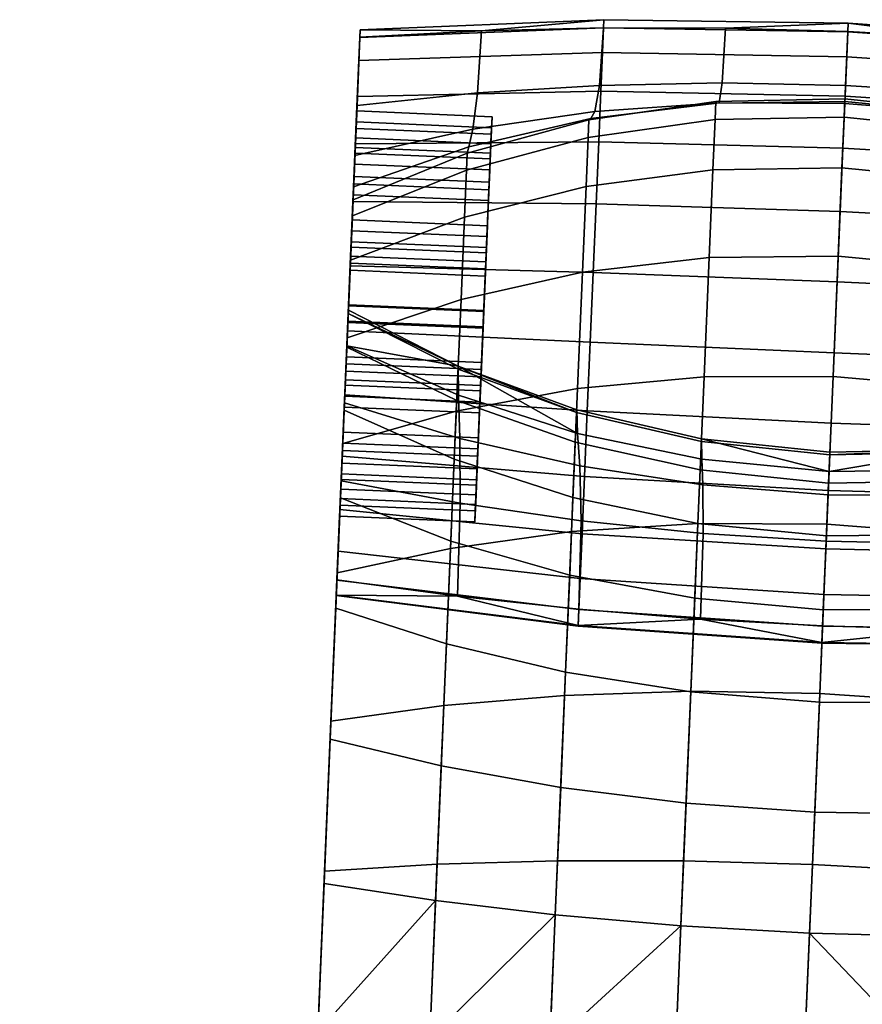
# Model space of a CAD drawing. Header units: millimetres. Extents: x -295 to 295, y -274 to 296.
# Tile 120 of 256: x -293 to -262, y 167 to 203. Entities that reach past the tile are written whole.
import ezdxf

# ---------------------------------------------------------------- set-up
doc = ezdxf.new("R2010")
doc.units = ezdxf.units.MM
doc.header["$MEASUREMENT"] = 0
doc.layers.add('podrucky', color=7, linetype='Continuous')

msp = doc.modelspace()

# ---------------------------------------------------------------- meshes
at = {"layer": 'podrucky'}
mesh = msp.add_polyface(dxfattribs=at)
corners = [(-280.856, 201.994, 560.119), (-280.963, 199.48, 561.81), (-280.82, 202.846, 562.441), (-280.809, 203.131, 564.899), (-280.936, 200.126, 564.545), (-281.038, 197.703, 559.343), (-280.913, 200.667, 558.111), (-280.987, 198.918, 556.459), (-280.82, 202.849, 567.289), (-280.953, 199.721, 567.326), (-281.019, 198.164, 569.939), (-280.927, 200.329, 579.444), (-281.123, 195.699, 571.719), (-276.854, 198.565, 616.504), (-276.791, 198.805, 604.185), (-281.055, 197.32, 604.079), (-281.075, 196.84, 616.483), (-281.005, 198.484, 591.72), (-276.646, 199.452, 591.861), (-276.474, 200.793, 579.556), (-280.927, 200.329, 579.444), (-276.325, 203.084, 567.39), (-280.82, 202.849, 567.289), (-271.818, 203.194, 562.268), (-280.82, 202.846, 562.441), (-280.809, 203.131, 564.899), (-271.806, 203.5, 564.901), (-271.857, 202.282, 559.779), (-280.856, 201.994, 560.119), (-271.918, 200.86, 557.629), (-280.913, 200.667, 558.111), (-272.094, 196.693, 554.534), (-281.077, 196.777, 555.223), (-280.987, 198.918, 556.459), (-271.997, 198.986, 555.859), (-276.882, 197.935, 622.65), (-281.1, 196.245, 622.284), (-280.979, 199.128, 564.589), (-281.002, 198.569, 562.218), (-281.106, 196.098, 564.721), (-280.993, 198.777, 566.999), (-280.963, 199.48, 561.81), (-281.038, 197.703, 559.343), (-276.043, 197.491, 559.343), (-275.968, 199.269, 561.81), (-280.953, 199.721, 567.326), (-280.936, 200.126, 564.545), (-275.94, 199.915, 564.545), (-275.957, 199.509, 567.326), (-281.019, 198.164, 569.939), (-276.023, 197.953, 569.939), (-280.979, 199.128, 564.589), (-280.993, 198.777, 566.999), (-275.997, 198.565, 566.999), (-275.982, 198.917, 564.589), (-281.05, 197.428, 569.264), (-276.055, 197.216, 569.264), (-281.067, 197.028, 560.08), (-281.002, 198.569, 562.218), (-276.006, 198.357, 562.218), (-276.071, 196.816, 560.08), (-276.006, 198.357, 562.218), (-276.043, 197.491, 559.343), (-276.071, 196.816, 560.08), (-275.982, 198.917, 564.589), (-275.968, 199.269, 561.81), (-275.957, 199.509, 567.326), (-275.94, 199.915, 564.545), (-276.023, 197.953, 569.939), (-275.997, 198.565, 566.999), (-276.055, 197.216, 569.264)]
mesh.append_faces([[corners[k] for k in face] for face in [(0, 1, 2, 2), (3, 2, 4, 4), (2, 1, 4, 4), (5, 0, 6, 6), (0, 5, 1, 1), (7, 5, 6, 6), (8, 3, 9, 9), (8, 10, 11, 11), (10, 8, 9, 9), (11, 10, 12, 12), (9, 3, 4, 4), (13, 14, 15, 16), (17, 15, 14, 18), (18, 19, 20, 17), (19, 21, 22, 20), (23, 24, 25, 26), (21, 25, 22, 22), (25, 21, 26, 26), (24, 23, 27, 28), (29, 30, 28, 27), (31, 32, 33, 34), (34, 33, 30, 29), (35, 13, 16, 36), (37, 38, 39, 39), (39, 40, 37, 37), (41, 42, 43, 44), (45, 46, 47, 48), (49, 45, 48, 50), (46, 41, 44, 47), (51, 52, 53, 54), (52, 55, 56, 53), (57, 58, 59, 60), (58, 51, 54, 59), (61, 62, 63, 63), (64, 65, 61, 61), (62, 61, 65, 65), (66, 67, 64, 64), (65, 64, 67, 67), (68, 66, 69, 69), (64, 69, 66, 66), (69, 70, 68, 68)]])
mesh = msp.add_polyface(dxfattribs=at)
corners = [(-272.143, 200.104, 591.964), (-276.646, 199.452, 591.861), (-276.791, 198.805, 604.185), (-272.291, 199.851, 604.264), (-267.546, 200.424, 592.026), (-267.634, 200.415, 604.313), (-271.968, 201.072, 579.638), (-276.474, 200.793, 579.556), (-267.43, 201.164, 579.686), (-272.357, 199.797, 616.52), (-276.854, 198.565, 616.504), (-267.672, 200.479, 616.53), (-267.307, 203.19, 567.505), (-271.818, 203.198, 567.462), (-276.325, 203.084, 567.39), (-277.13, 188.024, 591.122), (-277.115, 185.629, 579.759), (-272.649, 184.981, 579.89), (-272.697, 187.007, 591.304), (-268.19, 187.257, 602.871), (-268.144, 186.308, 591.415), (-263.52, 185.943, 591.452), (-263.483, 186.803, 602.909), (-272.784, 188.207, 602.761), (-277.18, 189.618, 602.583), (-268.199, 188.014, 614.258), (-272.811, 189.086, 614.189), (-271.818, 203.194, 562.268), (-271.806, 203.5, 564.901), (-262.782, 203.369, 564.901), (-262.796, 203.057, 562.21), (-271.857, 202.282, 559.779), (-262.835, 202.124, 559.666), (-271.918, 200.86, 557.629), (-262.896, 200.67, 557.468), (-271.997, 198.986, 555.859), (-262.978, 198.755, 555.658), (-272.094, 196.693, 554.534), (-263.077, 196.41, 554.304), (-272.201, 194.153, 553.783), (-263.187, 193.814, 553.536), (-272.311, 191.58, 553.643), (-263.298, 191.184, 553.393), (-272.418, 189.043, 554.093), (-263.408, 188.59, 553.853), (-272.521, 186.613, 555.146), (-263.513, 186.106, 554.929), (-268.103, 190.3, 641.31), (-272.777, 189.865, 640.698), (-273.001, 184.582, 645.18), (-268.332, 184.885, 645.903), (-263.335, 190.312, 641.517), (-263.566, 184.852, 646.148), (-272.596, 194.169, 635.267), (-277.083, 193.163, 634.497), (-277.258, 189.033, 639.71), (-267.916, 194.71, 635.743), (-272.462, 197.335, 629.1), (-276.955, 196.202, 628.578), (-267.778, 197.955, 629.423), (-272.385, 199.14, 622.923), (-276.882, 197.935, 622.65), (-267.7, 199.806, 623.092), (-268.248, 186.86, 623.678), (-268.332, 184.879, 628.069), (-272.948, 185.836, 628.51), (-272.861, 187.89, 623.957), (-268.203, 187.917, 618.978), (-272.815, 188.986, 619.083), (-263.457, 187.42, 618.942), (-263.502, 186.376, 623.584), (-277.188, 190.689, 614.077)]
mesh.append_faces([[corners[k] for k in face] for face in [(0, 1, 2, 3), (4, 0, 3, 5), (6, 7, 1, 0), (8, 6, 0, 4), (9, 3, 2, 10), (11, 5, 3, 9), (8, 12, 13, 6), (6, 13, 14, 7), (15, 16, 17, 18), (19, 20, 21, 22), (23, 18, 20, 19), (24, 15, 18, 23), (22, 25, 19, 19), (23, 19, 25, 26), (27, 28, 29, 30), (31, 27, 30, 32), (33, 31, 32, 34), (35, 33, 34, 36), (37, 35, 36, 38), (39, 37, 38, 40), (41, 39, 40, 42), (43, 41, 42, 44), (45, 43, 44, 46), (29, 28, 13, 12), (14, 13, 28, 28), (47, 48, 49, 50), (51, 47, 50, 52), (53, 54, 55, 48), (56, 53, 48, 47), (57, 58, 54, 53), (59, 57, 53, 56), (60, 61, 58, 57), (62, 60, 57, 59), (60, 9, 10, 61), (62, 11, 9, 60), (63, 64, 65, 66), (67, 63, 66, 68), (69, 70, 63, 67), (67, 68, 26, 25), (68, 71, 26, 26)]])
mesh = msp.add_polyface(dxfattribs=at)
corners = [(-262.908, 200.4, 592.047), (-267.546, 200.424, 592.026), (-267.634, 200.415, 604.313), (-262.905, 200.472, 604.329), (-258.285, 200.031, 592.026), (-258.198, 200.016, 604.313), (-262.88, 201.066, 579.703), (-267.43, 201.164, 579.686), (-258.338, 200.779, 579.686), (-267.672, 200.479, 616.53), (-262.9, 200.575, 616.533), (-258.155, 200.076, 616.53), (-262.796, 203.06, 567.519), (-267.307, 203.19, 567.505), (-258.289, 202.808, 567.505), (-258.755, 186.858, 602.871), (-258.883, 185.916, 591.415), (-254.286, 186.227, 591.304), (-254.098, 187.416, 602.761), (-263.483, 186.803, 602.909), (-263.52, 185.943, 591.452), (-253.997, 188.29, 614.189), (-258.683, 187.611, 614.258), (-263.453, 187.516, 614.281), (-268.199, 188.014, 614.258), (-262.796, 203.057, 562.21), (-262.782, 203.369, 564.901), (-253.78, 202.737, 564.901), (-253.793, 202.431, 562.268), (-262.835, 202.124, 559.666), (-253.832, 201.519, 559.779), (-262.896, 200.67, 557.468), (-253.892, 200.097, 557.629), (-262.978, 198.755, 555.658), (-253.972, 198.223, 555.859), (-263.077, 196.41, 554.304), (-254.068, 195.93, 554.534), (-263.187, 193.814, 553.536), (-254.176, 193.39, 553.783), (-263.298, 191.184, 553.393), (-254.285, 190.817, 553.643), (-263.408, 188.59, 553.853), (-254.393, 188.281, 554.093), (-263.513, 186.106, 554.929), (-254.495, 185.85, 555.146), (-258.586, 189.897, 641.31), (-263.335, 190.312, 641.517), (-263.566, 184.852, 646.148), (-258.814, 184.482, 645.903), (-253.964, 189.069, 640.698), (-254.188, 183.785, 645.18), (-263.146, 194.759, 635.904), (-267.916, 194.71, 635.743), (-268.103, 190.3, 641.31), (-258.399, 194.308, 635.743), (-263.009, 198.03, 629.532), (-267.778, 197.955, 629.423), (-258.262, 197.552, 629.423), (-262.93, 199.896, 623.149), (-267.7, 199.806, 623.092), (-258.184, 199.403, 623.092), (-258.687, 187.514, 618.978), (-258.731, 186.457, 623.678), (-263.502, 186.376, 623.584), (-263.457, 187.42, 618.942), (-254.001, 188.189, 619.083), (-254.048, 187.094, 623.957), (-268.203, 187.917, 618.978)]
mesh.append_faces([[corners[k] for k in face] for face in [(0, 1, 2, 3), (4, 0, 3, 5), (6, 7, 1, 0), (8, 6, 0, 4), (2, 9, 10, 3), (11, 5, 3, 10), (6, 12, 13, 7), (12, 6, 8, 14), (15, 16, 17, 18), (19, 20, 16, 15), (15, 18, 21, 22), (19, 15, 22, 22), (19, 22, 23, 23), (24, 19, 23, 23), (25, 26, 27, 28), (29, 25, 28, 30), (31, 29, 30, 32), (33, 31, 32, 34), (35, 33, 34, 36), (37, 35, 36, 38), (39, 37, 38, 40), (41, 39, 40, 42), (43, 41, 42, 44), (26, 14, 27, 27), (26, 13, 12, 12), (26, 12, 14, 14), (45, 46, 47, 48), (49, 45, 48, 50), (51, 52, 53, 46), (54, 51, 46, 45), (55, 56, 52, 51), (57, 55, 51, 54), (58, 59, 56, 55), (60, 58, 55, 57), (58, 10, 9, 59), (10, 58, 60, 11), (61, 62, 63, 64), (65, 66, 62, 61), (64, 67, 24, 23), (22, 64, 23, 23), (22, 61, 64, 64)]])
mesh = msp.add_polyface(dxfattribs=at)
corners = [(-245.702, 181.259, 561.284), (-244.853, 201.323, 562.441), (-245.726, 180.694, 563.693), (-245.488, 186.321, 638.387), (-245.746, 180.231, 638.457), (-245.573, 184.302, 634.682), (-245.69, 181.534, 642.447), (-254.286, 186.227, 591.304), (-254.505, 184.213, 579.89), (-250, 184.481, 579.759), (-249.783, 186.866, 591.122), (-258.883, 185.916, 591.415), (-259.042, 184.128, 579.969), (-263.52, 185.943, 591.452), (-263.593, 184.228, 579.996), (-268.144, 186.308, 591.415), (-268.135, 184.513, 579.969), (-250.196, 181.055, 568.657), (-245.701, 181.275, 568.506), (-245.547, 184.929, 579.577), (-259.214, 180.967, 568.83), (-254.702, 180.953, 568.765), (-245.425, 187.816, 590.874), (-263.725, 181.099, 568.852), (-268.231, 181.349, 568.83), (-263.604, 183.942, 556.557), (-263.513, 186.106, 554.929), (-254.495, 185.85, 555.146), (-254.585, 183.733, 556.738), (-272.61, 184.496, 556.738), (-272.521, 186.613, 555.146), (-263.676, 182.259, 558.585), (-254.654, 182.087, 558.722), (-272.68, 182.85, 558.722), (-263.726, 181.081, 560.943), (-254.703, 180.935, 561.028), (-272.729, 181.698, 561.028), (-272.754, 181.092, 563.609), (-263.752, 180.462, 563.58), (-245.656, 182.334, 559.131), (-245.592, 183.871, 557.28), (-245.702, 181.259, 561.284), (-245.508, 185.847, 555.794), (-245.726, 180.707, 566.167), (-263.751, 180.477, 566.29), (-272.754, 181.107, 566.259), (-263.566, 184.852, 646.148), (-268.332, 184.885, 645.903), (-268.595, 178.679, 649.355), (-263.831, 178.596, 649.628), (-258.814, 184.482, 645.903), (-259.077, 178.276, 649.355), (-254.188, 183.785, 645.18), (-254.443, 177.73, 648.548), (-249.569, 187.861, 639.71), (-253.964, 189.069, 640.698), (-249.784, 182.79, 644.011), (-245.69, 181.534, 642.447), (-245.488, 186.321, 638.387), (-263.584, 184.42, 627.92), (-263.7, 181.696, 631.701), (-268.448, 182.12, 631.898), (-268.332, 184.879, 628.069), (-258.815, 184.476, 628.069), (-258.932, 181.717, 631.898), (-254.135, 185.04, 628.51), (-254.256, 182.178, 632.481), (-249.646, 186.08, 629.223), (-249.773, 183.054, 633.422), (-263.502, 186.376, 623.584), (-268.248, 186.86, 623.678), (-258.731, 186.457, 623.678), (-254.048, 187.094, 623.957), (-245.746, 180.231, 638.457), (-249.934, 179.259, 636.941), (-245.573, 184.302, 634.682), (-245.436, 187.549, 630.177)]
mesh.append_faces([[corners[k] for k in face] for face in [(0, 1, 2, 2), (3, 4, 5, 5), (6, 4, 3, 3), (7, 8, 9, 10), (11, 12, 8, 7), (13, 14, 12, 11), (15, 16, 14, 13), (17, 18, 19, 9), (20, 21, 8, 12), (21, 17, 9, 8), (9, 19, 22, 10), (12, 14, 23, 20), (24, 23, 14, 16), (25, 26, 27, 28), (29, 30, 26, 25), (31, 25, 28, 32), (33, 29, 25, 31), (34, 31, 32, 35), (36, 33, 31, 34), (37, 36, 34, 38), (39, 32, 28, 40), (41, 35, 32, 39), (40, 28, 27, 42), (43, 18, 17, 17), (23, 44, 20, 20), (24, 44, 23, 23), (45, 44, 24, 24), (46, 47, 48, 49), (50, 46, 49, 51), (52, 50, 51, 53), (54, 55, 52, 56), (57, 58, 54, 56), (59, 60, 61, 62), (63, 64, 60, 59), (65, 66, 64, 63), (67, 68, 66, 65), (69, 59, 62, 70), (71, 63, 59, 69), (72, 65, 63, 71), (73, 74, 68, 75), (67, 76, 75, 68)]])
mesh = msp.add_polyface(dxfattribs=at)
corners = [(-281.267, 192.314, 557.379), (-281.178, 194.407, 554.522), (-281.279, 192.005, 554.391), (-281.382, 189.581, 558.025), (-281.38, 189.637, 554.811), (-280.927, 200.329, 579.444), (-281.239, 192.967, 572.365), (-281.515, 186.452, 579.577), (-281.305, 191.402, 625.011), (-281.1, 196.245, 622.284), (-281.252, 192.645, 619.481), (-281.403, 189.071, 630.177), (-281.169, 194.609, 627.88), (-281.356, 190.188, 571.959), (-281.291, 191.741, 633.466), (-281.393, 189.338, 590.874), (-277.18, 189.618, 602.583), (-277.188, 190.689, 614.077), (-281.304, 191.444, 602.342), (-281.248, 192.759, 613.927), (-281.178, 194.407, 554.522), (-272.201, 194.153, 553.783), (-272.311, 191.58, 553.643), (-281.279, 192.005, 554.391), (-272.418, 189.043, 554.093), (-281.38, 189.637, 554.811), (-277.258, 189.033, 639.71), (-277.083, 193.163, 634.497), (-281.291, 191.741, 633.466), (-281.456, 187.843, 638.387), (-281.252, 192.645, 619.481), (-277.192, 190.583, 619.253), (-277.241, 189.424, 624.408), (-281.305, 191.402, 625.011), (-272.815, 188.986, 619.083), (-281.174, 194.5, 567.794), (-281.32, 191.042, 567.945), (-281.24, 192.923, 571.366), (-281.365, 189.989, 558.938), (-281.331, 190.781, 561.95), (-281.265, 192.357, 558.378), (-281.438, 188.252, 569.664), (-281.343, 190.515, 571.014), (-281.185, 194.239, 561.799), (-281.267, 192.314, 557.379), (-281.382, 189.581, 558.025), (-276.387, 189.37, 558.025), (-276.271, 192.102, 557.379), (-281.356, 190.188, 571.959), (-281.239, 192.967, 572.365), (-276.243, 192.755, 572.365), (-276.361, 189.977, 571.959), (-281.365, 189.989, 558.938), (-281.265, 192.357, 558.378), (-276.27, 192.146, 558.378), (-276.369, 189.778, 558.938), (-281.24, 192.923, 571.366), (-281.343, 190.515, 571.014), (-276.347, 190.303, 571.014), (-276.245, 192.711, 571.366), (-276.369, 189.778, 558.938), (-276.271, 192.102, 557.379), (-276.387, 189.37, 558.025), (-276.27, 192.146, 558.378), (-276.167, 194.554, 558.73), (-276.243, 192.755, 572.365), (-276.347, 190.303, 571.014), (-276.361, 189.977, 571.959), (-276.145, 195.08, 570.806), (-276.245, 192.711, 571.366), (-276.179, 194.288, 567.794), (-276.325, 190.83, 567.945), (-281.32, 191.042, 567.945), (-281.174, 194.5, 567.794), (-276.325, 190.83, 567.945), (-276.403, 188.971, 565.023), (-281.399, 189.182, 565.023), (-281.32, 191.042, 567.945), (-276.336, 190.569, 561.95), (-276.189, 194.027, 561.799), (-281.185, 194.239, 561.799), (-281.331, 190.781, 561.95), (-276.403, 188.971, 565.023), (-276.11, 195.886, 564.721), (-276.189, 194.027, 561.799), (-276.179, 194.288, 567.794), (-276.336, 190.569, 561.95), (-276.325, 190.83, 567.945)]
mesh.append_faces([[corners[k] for k in face] for face in [(0, 1, 2, 2), (3, 0, 4, 4), (4, 0, 2, 2), (5, 6, 7, 7), (8, 9, 10, 10), (11, 12, 8, 8), (7, 6, 13, 13), (11, 14, 12, 12), (15, 5, 7, 7), (16, 17, 18, 18), (18, 17, 19, 19), (20, 21, 22, 23), (24, 25, 23, 22), (26, 27, 28, 29), (30, 31, 32, 33), (34, 31, 17, 17), (31, 30, 17, 17), (30, 19, 17, 17), (35, 36, 37, 37), (38, 39, 40, 40), (41, 42, 36, 36), (37, 36, 42, 42), (40, 39, 43, 43), (44, 45, 46, 47), (48, 49, 50, 51), (52, 53, 54, 55), (56, 57, 58, 59), (60, 61, 62, 62), (61, 60, 63, 63), (63, 64, 61, 61), (65, 66, 67, 67), (65, 68, 69, 69), (66, 65, 69, 69), (70, 71, 72, 73), (74, 75, 76, 77), (78, 79, 80, 81), (82, 83, 84, 84), (85, 83, 82, 82), (84, 86, 82, 82), (87, 85, 82, 82)]])
mesh = msp.add_polyface(dxfattribs=at)
corners = [(-281.178, 194.407, 554.522), (-281.148, 195.092, 557.785), (-281.077, 196.777, 555.223), (-281.267, 192.314, 557.379), (-280.987, 198.918, 556.459), (-281.038, 197.703, 559.343), (-280.927, 200.329, 579.444), (-281.123, 195.699, 571.719), (-281.239, 192.967, 572.365), (-281.393, 189.338, 590.874), (-281.005, 198.484, 591.72), (-281.304, 191.444, 602.342), (-281.055, 197.32, 604.079), (-281.075, 196.84, 616.483), (-281.252, 192.645, 619.481), (-281.1, 196.245, 622.284), (-281.248, 192.759, 613.927), (-281.169, 194.609, 627.88), (-281.305, 191.402, 625.011), (-272.201, 194.153, 553.783), (-281.178, 194.407, 554.522), (-281.077, 196.777, 555.223), (-272.094, 196.693, 554.534), (-281.169, 194.609, 627.88), (-281.291, 191.741, 633.466), (-277.083, 193.163, 634.497), (-276.955, 196.202, 628.578), (-281.1, 196.245, 622.284), (-276.882, 197.935, 622.65), (-281.185, 194.239, 561.799), (-281.002, 198.569, 562.218), (-281.067, 197.028, 560.08), (-281.106, 196.098, 564.721), (-281.163, 194.765, 558.73), (-281.265, 192.357, 558.378), (-281.05, 197.428, 569.264), (-280.993, 198.777, 566.999), (-281.174, 194.5, 567.794), (-281.24, 192.923, 571.366), (-281.141, 195.291, 570.806), (-281.148, 195.092, 557.785), (-281.267, 192.314, 557.379), (-276.271, 192.102, 557.379), (-276.153, 194.881, 557.785), (-281.038, 197.703, 559.343), (-276.043, 197.491, 559.343), (-281.123, 195.699, 571.719), (-281.019, 198.164, 569.939), (-276.023, 197.953, 569.939), (-276.128, 195.488, 571.719), (-281.239, 192.967, 572.365), (-276.243, 192.755, 572.365), (-281.05, 197.428, 569.264), (-281.141, 195.291, 570.806), (-276.145, 195.08, 570.806), (-276.055, 197.216, 569.264), (-281.265, 192.357, 558.378), (-281.163, 194.765, 558.73), (-276.167, 194.554, 558.73), (-276.27, 192.146, 558.378), (-281.067, 197.028, 560.08), (-276.071, 196.816, 560.08), (-281.24, 192.923, 571.366), (-276.245, 192.711, 571.366), (-276.071, 196.816, 560.08), (-276.153, 194.881, 557.785), (-276.167, 194.554, 558.73), (-276.271, 192.102, 557.379), (-276.043, 197.491, 559.343), (-276.145, 195.08, 570.806), (-276.243, 192.755, 572.365), (-276.128, 195.488, 571.719), (-276.055, 197.216, 569.264), (-276.023, 197.953, 569.939), (-276.189, 194.027, 561.799), (-276.11, 195.886, 564.721), (-281.106, 196.098, 564.721), (-281.185, 194.239, 561.799), (-276.11, 195.886, 564.721), (-276.179, 194.288, 567.794), (-281.174, 194.5, 567.794), (-281.106, 196.098, 564.721)]
mesh.append_faces([[corners[k] for k in face] for face in [(0, 1, 2, 2), (0, 3, 1, 1), (4, 2, 1, 1), (5, 4, 1, 1), (6, 7, 8, 8), (9, 10, 6, 6), (11, 12, 10, 10), (13, 14, 15, 15), (16, 13, 12, 12), (16, 14, 13, 13), (17, 15, 18, 18), (11, 16, 12, 12), (9, 11, 10, 10), (19, 20, 21, 22), (23, 24, 25, 26), (27, 23, 26, 28), (29, 30, 31, 31), (32, 30, 29, 29), (33, 29, 31, 31), (34, 29, 33, 33), (35, 36, 37, 37), (38, 39, 37, 37), (35, 37, 39, 39), (36, 32, 37, 37), (40, 41, 42, 43), (44, 40, 43, 45), (46, 47, 48, 49), (50, 46, 49, 51), (52, 53, 54, 55), (56, 57, 58, 59), (57, 60, 61, 58), (53, 62, 63, 54), (64, 65, 66, 66), (67, 66, 65, 65), (65, 64, 68, 68), (69, 70, 71, 71), (71, 72, 69, 69), (71, 73, 72, 72), (74, 75, 76, 77), (78, 79, 80, 81)]])
mesh = msp.add_polyface(dxfattribs=at)
corners = [(-281.382, 189.581, 558.025), (-281.38, 189.637, 554.811), (-281.476, 187.369, 555.794), (-281.56, 185.393, 557.28), (-281.486, 187.116, 559.805), (-281.467, 187.577, 570.401), (-281.515, 186.452, 579.577), (-281.356, 190.188, 571.959), (-281.541, 185.824, 634.682), (-281.291, 191.741, 633.466), (-281.403, 189.071, 630.177), (-281.456, 187.843, 638.387), (-277.13, 188.024, 591.122), (-281.393, 189.338, 590.874), (-281.515, 186.452, 579.577), (-277.115, 185.629, 579.759), (-277.18, 189.618, 602.583), (-281.304, 191.444, 602.342), (-272.784, 188.207, 602.761), (-277.188, 190.689, 614.077), (-272.811, 189.086, 614.189), (-272.521, 186.613, 555.146), (-281.476, 187.369, 555.794), (-281.38, 189.637, 554.811), (-272.418, 189.043, 554.093), (-272.777, 189.865, 640.698), (-277.258, 189.033, 639.71), (-277.473, 183.962, 644.011), (-273.001, 184.582, 645.18), (-272.861, 187.89, 623.957), (-272.948, 185.836, 628.51), (-277.334, 187.252, 629.223), (-277.241, 189.424, 624.408), (-272.815, 188.986, 619.083), (-277.192, 190.583, 619.253), (-277.462, 184.226, 633.422), (-281.541, 185.824, 634.682), (-281.403, 189.071, 630.177), (-281.305, 191.402, 625.011), (-281.331, 190.781, 561.95), (-281.455, 187.852, 560.48), (-281.513, 186.503, 562.745), (-281.365, 189.989, 558.938), (-281.399, 189.182, 565.023), (-281.504, 186.712, 567.525), (-281.32, 191.042, 567.945), (-281.438, 188.252, 569.664), (-281.527, 186.152, 565.155), (-281.467, 187.577, 570.401), (-281.356, 190.188, 571.959), (-276.361, 189.977, 571.959), (-276.472, 187.366, 570.401), (-281.542, 185.8, 567.934), (-276.547, 185.588, 567.934), (-281.486, 187.116, 559.805), (-281.553, 185.559, 562.418), (-276.557, 185.348, 562.418), (-276.491, 186.904, 559.805), (-281.382, 189.581, 558.025), (-276.387, 189.37, 558.025), (-281.513, 186.503, 562.745), (-281.455, 187.852, 560.48), (-276.46, 187.641, 560.48), (-276.517, 186.292, 562.745), (-281.365, 189.989, 558.938), (-276.369, 189.778, 558.938), (-281.504, 186.712, 567.525), (-281.527, 186.152, 565.155), (-276.531, 185.941, 565.155), (-276.508, 186.5, 567.525), (-281.343, 190.515, 571.014), (-281.438, 188.252, 569.664), (-276.442, 188.041, 569.664), (-276.347, 190.303, 571.014), (-276.517, 186.292, 562.745), (-276.46, 187.641, 560.48), (-276.491, 186.904, 559.805), (-276.387, 189.37, 558.025), (-276.369, 189.778, 558.938), (-276.472, 187.366, 570.401), (-276.508, 186.5, 567.525), (-276.547, 185.588, 567.934), (-276.361, 189.977, 571.959), (-276.442, 188.041, 569.664), (-276.347, 190.303, 571.014), (-276.403, 188.971, 565.023), (-276.336, 190.569, 561.95), (-281.331, 190.781, 561.95), (-281.399, 189.182, 565.023)]
mesh.append_faces([[corners[k] for k in face] for face in [(0, 1, 2, 2), (3, 0, 2, 2), (4, 0, 3, 3), (5, 6, 7, 7), (8, 9, 10, 10), (11, 9, 8, 8), (12, 13, 14, 15), (13, 12, 16, 17), (16, 18, 19, 19), (18, 20, 19, 19), (21, 22, 23, 24), (25, 26, 27, 28), (29, 30, 31, 32), (33, 29, 32, 34), (35, 36, 37, 31), (31, 37, 38, 32), (39, 40, 41, 41), (42, 40, 39, 39), (43, 39, 41, 41), (43, 44, 45, 45), (46, 45, 44, 44), (47, 44, 43, 43), (47, 43, 41, 41), (48, 49, 50, 51), (52, 48, 51, 53), (54, 55, 56, 57), (58, 54, 57, 59), (60, 61, 62, 63), (61, 64, 65, 62), (66, 67, 68, 69), (70, 71, 72, 73), (71, 66, 69, 72), (74, 75, 76, 76), (77, 76, 75, 75), (75, 78, 77, 77), (79, 80, 81, 81), (82, 83, 79, 79), (80, 79, 83, 83), (83, 82, 84, 84), (85, 86, 87, 88)]])
mesh = msp.add_polyface(dxfattribs=at)
corners = [(-281.486, 187.116, 559.805), (-281.56, 185.393, 557.28), (-281.624, 183.856, 559.131), (-281.67, 182.781, 561.284), (-281.553, 185.559, 562.418), (-281.693, 182.216, 563.693), (-281.569, 185.154, 565.199), (-281.693, 182.229, 566.167), (-281.669, 182.798, 568.506), (-281.542, 185.8, 567.934), (-281.515, 186.452, 579.577), (-281.467, 187.577, 570.401), (-281.658, 183.056, 642.447), (-281.456, 187.843, 638.387), (-281.714, 181.753, 638.457), (-281.541, 185.824, 634.682), (-272.697, 187.007, 591.304), (-272.649, 184.981, 579.89), (-268.135, 184.513, 579.969), (-268.144, 186.308, 591.415), (-272.728, 181.716, 568.765), (-268.231, 181.349, 568.83), (-277.209, 182.199, 568.657), (-277.115, 185.629, 579.759), (-281.669, 182.798, 568.506), (-281.515, 186.452, 579.577), (-272.61, 184.496, 556.738), (-281.56, 185.393, 557.28), (-281.476, 187.369, 555.794), (-272.521, 186.613, 555.146), (-272.68, 182.85, 558.722), (-281.624, 183.856, 559.131), (-272.729, 181.698, 561.028), (-281.67, 182.781, 561.284), (-272.754, 181.092, 563.609), (-281.693, 182.216, 563.693), (-272.754, 181.107, 566.259), (-281.693, 182.229, 566.167), (-273.001, 184.582, 645.18), (-277.473, 183.962, 644.011), (-277.719, 178.151, 647.243), (-273.258, 178.527, 648.548), (-268.332, 184.885, 645.903), (-268.595, 178.679, 649.355), (-281.456, 187.843, 638.387), (-281.658, 183.056, 642.447), (-277.258, 189.033, 639.71), (-273.069, 182.975, 632.481), (-273.222, 179.387, 635.808), (-277.622, 180.431, 636.941), (-277.462, 184.226, 633.422), (-272.948, 185.836, 628.51), (-277.334, 187.252, 629.223), (-268.332, 184.879, 628.069), (-268.448, 182.12, 631.898), (-281.541, 185.824, 634.682), (-281.714, 181.753, 638.457), (-281.569, 185.154, 565.199), (-281.542, 185.8, 567.934), (-276.547, 185.588, 567.934), (-276.574, 184.942, 565.199), (-281.553, 185.559, 562.418), (-276.557, 185.348, 562.418), (-281.527, 186.152, 565.155), (-281.513, 186.503, 562.745), (-276.517, 186.292, 562.745), (-276.531, 185.941, 565.155), (-276.531, 185.941, 565.155), (-276.517, 186.292, 562.745), (-276.557, 185.348, 562.418), (-276.491, 186.904, 559.805), (-276.547, 185.588, 567.934), (-276.574, 184.942, 565.199), (-276.508, 186.5, 567.525)]
mesh.append_faces([[corners[k] for k in face] for face in [(0, 1, 2, 2), (0, 3, 4, 4), (4, 5, 6, 6), (5, 4, 3, 3), (2, 3, 0, 0), (7, 6, 5, 5), (8, 9, 7, 7), (8, 10, 11, 11), (9, 8, 11, 11), (12, 13, 14, 14), (15, 14, 13, 13), (9, 6, 7, 7), (16, 17, 18, 19), (20, 21, 18, 17), (22, 20, 17, 23), (24, 22, 23, 25), (26, 27, 28, 29), (30, 31, 27, 26), (31, 30, 32, 33), (34, 35, 33, 32), (20, 36, 21, 21), (36, 37, 35, 34), (36, 20, 22, 22), (24, 37, 22, 22), (36, 22, 37, 37), (38, 39, 40, 41), (42, 38, 41, 43), (44, 45, 39, 46), (47, 48, 49, 50), (51, 47, 50, 52), (53, 54, 47, 51), (55, 50, 49, 56), (57, 58, 59, 60), (61, 57, 60, 62), (63, 64, 65, 66), (67, 68, 69, 69), (70, 69, 68, 68), (71, 67, 72, 72), (69, 72, 67, 67), (67, 71, 73, 73)]])
mesh = msp.add_polyface(dxfattribs=at)
corners = [(-245.923, 176.049, 645.498), (-245.95, 175.392, 641.403), (-245.69, 181.534, 642.447), (-245.746, 180.231, 638.457), (-246.176, 170.06, 643.313), (-281.658, 183.056, 642.447), (-281.918, 176.915, 641.403), (-281.891, 177.571, 645.498), (-281.714, 181.753, 638.457), (-282.144, 171.582, 643.313), (-263.752, 180.462, 563.58), (-263.726, 181.081, 560.943), (-254.703, 180.935, 561.028), (-254.729, 180.329, 563.609), (-263.751, 180.477, 566.29), (-254.729, 180.344, 566.259), (-272.754, 181.107, 566.259), (-272.754, 181.092, 563.609), (-245.702, 181.259, 561.284), (-245.726, 180.694, 563.693), (-245.726, 180.707, 566.167), (-250.196, 181.055, 568.657), (-254.702, 180.953, 568.765), (-259.214, 180.967, 568.83), (-273.258, 178.527, 648.548), (-277.719, 178.151, 647.243), (-277.967, 172.287, 649.17), (-273.517, 172.417, 650.555), (-268.595, 178.679, 649.355), (-268.859, 172.417, 651.412), (-263.831, 178.596, 649.628), (-264.099, 172.282, 651.702), (-259.077, 178.276, 649.355), (-259.343, 172.014, 651.412), (-254.443, 177.73, 648.548), (-254.702, 171.621, 650.555), (-250.03, 176.979, 647.243), (-250.278, 171.115, 649.17), (-249.784, 182.79, 644.011), (-254.188, 183.785, 645.18), (-281.891, 177.571, 645.498), (-282.125, 172.036, 647.317), (-281.658, 183.056, 642.447), (-277.473, 183.962, 644.011), (-246.157, 170.514, 647.317), (-245.923, 176.049, 645.498), (-245.69, 181.534, 642.447), (-273.222, 179.387, 635.808), (-273.401, 175.122, 638.404), (-277.813, 175.921, 639.687), (-277.622, 180.431, 636.941), (-268.595, 178.66, 635.107), (-268.77, 174.547, 637.61), (-263.845, 178.279, 634.869), (-264.017, 174.218, 637.342), (-259.078, 178.257, 635.107), (-259.253, 174.144, 637.61), (-254.407, 178.59, 635.808), (-254.588, 174.326, 638.404), (-249.934, 179.259, 636.941), (-250.125, 174.749, 639.687), (-268.448, 182.12, 631.898), (-273.069, 182.975, 632.481), (-263.7, 181.696, 631.701), (-258.932, 181.717, 631.898), (-254.256, 182.178, 632.481), (-249.773, 183.054, 633.422), (-281.918, 176.915, 641.403), (-278.023, 170.951, 641.467), (-282.144, 171.582, 643.313), (-281.714, 181.753, 638.457), (-245.746, 180.231, 638.457), (-245.95, 175.392, 641.403)]
mesh.append_faces([[corners[k] for k in face] for face in [(0, 1, 2, 2), (3, 2, 1, 1), (4, 1, 0, 0), (5, 6, 7, 7), (6, 5, 8, 8), (6, 9, 7, 7), (10, 11, 12, 13), (14, 10, 13, 15), (16, 17, 10, 14), (12, 18, 19, 13), (20, 15, 13, 19), (15, 20, 21, 21), (21, 22, 15, 15), (15, 23, 14, 14), (23, 15, 22, 22), (24, 25, 26, 27), (28, 24, 27, 29), (30, 28, 29, 31), (32, 30, 31, 33), (34, 32, 33, 35), (36, 34, 35, 37), (38, 39, 34, 36), (26, 25, 40, 41), (42, 40, 25, 43), (36, 37, 44, 45), (38, 36, 45, 46), (47, 48, 49, 50), (51, 52, 48, 47), (53, 54, 52, 51), (55, 56, 54, 53), (57, 58, 56, 55), (59, 60, 58, 57), (61, 51, 47, 62), (63, 53, 51, 61), (64, 55, 53, 63), (65, 57, 55, 64), (66, 59, 57, 65), (67, 49, 68, 69), (70, 50, 49, 67), (59, 71, 72, 60)]])
mesh = msp.add_polyface(dxfattribs=at)
corners = [(-246.157, 170.514, 647.317), (-246.408, 164.567, 644.104), (-246.176, 170.06, 643.313), (-246.401, 164.741, 648.101), (-245.923, 176.049, 645.498), (-281.891, 177.571, 645.498), (-282.144, 171.582, 643.313), (-282.125, 172.036, 647.317), (-282.369, 166.263, 648.101), (-282.376, 166.089, 644.104), (-293.392, -94.148, 655.458), (-278.226, 166.171, 650.001), (-289.24, -94.066, 661.354), (-273.786, 166.045, 651.421), (-284.801, -94.192, 662.774), (-269.136, 165.886, 652.299), (-282.369, 166.263, 648.101), (-293.384, -93.974, 659.454), (-282.125, 172.036, 647.317), (-277.967, 172.287, 649.17), (-273.517, 172.417, 650.555), (-268.859, 172.417, 651.412), (-264.377, 165.698, 652.596), (-264.099, 172.282, 651.702), (-259.619, 165.483, 652.299), (-259.343, 172.014, 651.412), (-250.537, 164.999, 650.001), (-250.278, 171.115, 649.17), (-254.702, 171.621, 650.555), (-254.972, 165.248, 651.421), (-246.401, 164.741, 648.101), (-246.157, 170.514, 647.317), (-273.401, 175.122, 638.404), (-273.601, 170.423, 640.087), (-278.023, 170.951, 641.467), (-277.813, 175.921, 639.687), (-268.77, 174.547, 637.61), (-268.961, 170.015, 639.234), (-264.017, 174.218, 637.342), (-264.206, 169.742, 638.945), (-259.253, 174.144, 637.61), (-259.444, 169.612, 639.234), (-254.588, 174.326, 638.404), (-254.787, 169.626, 640.087), (-250.125, 174.749, 639.687), (-250.335, 169.779, 641.467), (-278.24, 165.831, 642.204), (-282.376, 166.089, 644.104), (-273.806, 165.582, 640.784), (-269.158, 165.346, 639.906), (-282.144, 171.582, 643.313), (-264.4, 165.132, 639.609), (-259.642, 164.944, 639.906), (-254.992, 164.785, 640.784), (-250.552, 164.659, 642.204), (-246.408, 164.567, 644.104), (-245.95, 175.392, 641.403), (-246.176, 170.06, 643.313)]
mesh.append_faces([[corners[k] for k in face] for face in [(0, 1, 2, 2), (1, 0, 3, 3), (4, 0, 2, 2), (5, 6, 7, 7), (8, 7, 9, 9), (6, 9, 7, 7), (9, 10, 8, 8), (11, 12, 13, 13), (13, 14, 15, 15), (16, 17, 11, 11), (18, 16, 11, 19), (13, 20, 19, 11), (20, 13, 15, 21), (21, 15, 22, 23), (24, 25, 23, 22), (26, 27, 28, 29), (25, 24, 29, 28), (30, 31, 27, 26), (32, 33, 34, 35), (36, 37, 33, 32), (38, 39, 37, 36), (40, 41, 39, 38), (42, 43, 41, 40), (44, 45, 43, 42), (46, 47, 34, 34), (46, 33, 48, 48), (48, 37, 49, 49), (47, 50, 34, 34), (48, 33, 37, 37), (46, 34, 33, 33), (37, 39, 51, 49), (39, 52, 51, 51), (41, 53, 52, 52), (43, 54, 53, 53), (45, 55, 54, 54), (52, 39, 41, 41), (54, 43, 45, 45), (53, 41, 43, 43), (44, 56, 57, 45), (55, 45, 57, 57)]])

doc.saveas('drawing.dxf')
